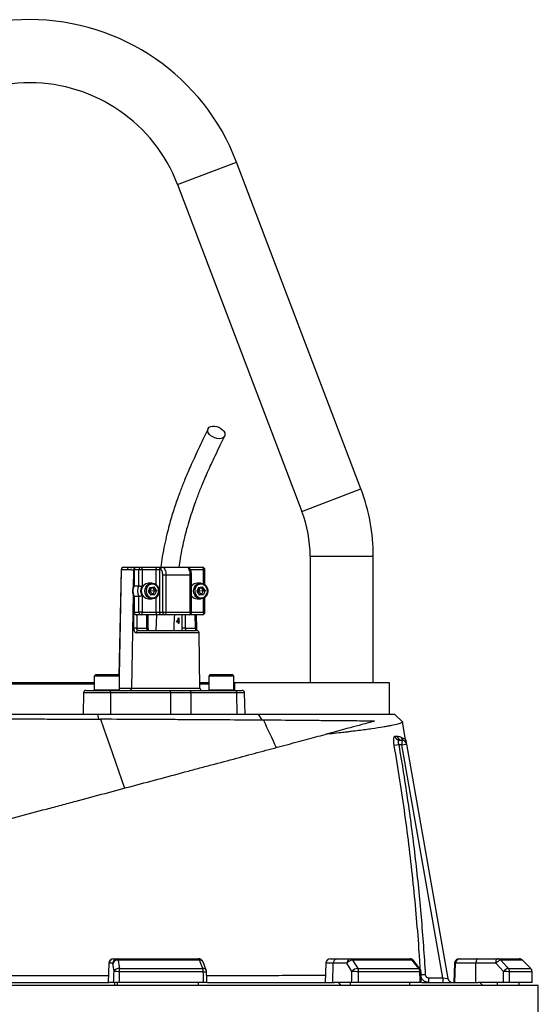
# Model space of a CAD drawing. Header units: millimetres. Extents: x 1605 to 5384, y 1283 to 6159.
# Tile 25 of 25: x 2521 to 3178, y 4911 to 6159. Entities that reach past the tile are written whole.
import ezdxf

# ---------------------------------------------------------------- set-up
doc = ezdxf.new("R2010")
doc.units = ezdxf.units.MM
doc.header["$LTSCALE"] = 2

msp = doc.modelspace()

# ---------------------------------------------------------------- linework, layer by layer
at = {"color": 8, "linetype": 'Continuous', "lineweight": 25}
for p, q in [((2720.9, 5950), (2795.7, 5978.4)), ((2878.5, 5535.8), (2953.3, 5564.2)), ((2889, 5478.9), (2969, 5478.9)), ((2649.8, 5461.9), (2647, 5327.4)), ((2665.2, 5461.4), (2664.8, 5439.2)), ((2665.8, 5461.4), (2665.2, 5461.4)), ((2666.1, 5461.9), (2665.8, 5461.9)), ((2694.1, 5442.9), (2694.1, 5461.9)), ((2738.8, 5454.9), (2737.1, 5454.9)), ((2753.9, 5461.9), (2737.2, 5461.9)), ((2753.9, 5444), (2753.9, 5461.9)), ((2753.9, 5461.9), (2755.7, 5461.9)), ((2664.7, 5430.8), (2662.8, 5311.8)), ((2694.1, 5407.9), (2694.1, 5426.8)), ((2753.9, 5407.9), (2753.9, 5425.7)), ((2666.1, 5407.9), (2665.8, 5407.9)), ((2669.6, 5404.9), (2669.3, 5387.9)), ((2682.2, 5387.9), (2682.2, 5404.9)), ((2726.7, 5387.9), (2726.7, 5404.9)), ((2730.8, 5404.9), (2730.8, 5387.9)), ((2737.1, 5407.9), (2738.8, 5407.9)), ((2738.8, 5407.9), (2753.9, 5407.9)), ((2743.6, 5387.9), (2743.4, 5404.9)), ((2753.9, 5407.9), (2755.7, 5407.9)), ((2748.2, 5381.9), (2668.9, 5381.9)), ((2683.9, 5387.9), (2682.2, 5387.9)), ((2636.1, 5305.9), (2601.9, 5305.9)), ((2615.5, 5309.7), (2617, 5309.7)), ((2617, 5309.7), (2647.5, 5309.7)), ((2647.5, 5311.8), (2662.8, 5311.8)), ((2662.8, 5311.8), (2749.4, 5311.8)), ((2760.5, 5309.7), (2762, 5309.7)), ((2762, 5309.7), (2792.5, 5309.7)), ((2806, 5305.9), (2795.8, 5305.9)), ((3157.9, 4967.1), (3158, 4967.1)), ((2634.5, 4963.1), (2633.9, 4963.1)), ((2918.2, 4963.1), (2908.8, 4963.1)), ((3073.1, 4963.1), (3072, 4963.1)), ((3168.3, 4956.6), (3168.4, 4956.6)), ((3034.8, 4948.6), (3029.5, 4948.3)), ((3170, 4952.4), (3170.1, 4952.4))]:
    msp.add_line(p, q, dxfattribs=at)
at = {"color": 7, "linetype": 'Continuous', "lineweight": 25}
for p, q in [((2953.3, 5564.2), (2795.7, 5978.4)), ((2720.9, 5950), (2878.5, 5535.8)), ((2889, 5478.9), (2889, 5318.9)), ((2969, 5318.9), (2969, 5478.9)), ((2649.6, 5461.9), (2646.7, 5327.6)), ((2657.2, 5461.9), (2649.8, 5461.9)), ((2652.6, 5464.9), (2660, 5464.9)), ((2660, 5464.9), (2668.8, 5464.9)), ((2665.8, 5461.9), (2665.8, 5441.4)), ((2672, 5461.9), (2666.1, 5461.9)), ((2666.1, 5461.9), (2666.1, 5441.5)), ((2668.8, 5464.9), (2674.7, 5464.9)), ((2672, 5441.5), (2672, 5461.9)), ((2676, 5461.9), (2672, 5461.9)), ((2674.7, 5464.9), (2692.8, 5464.9)), ((2676, 5461.9), (2676, 5440.5)), ((2694.1, 5461.9), (2676, 5461.9)), ((2692.8, 5464.9), (2700.8, 5464.9)), ((2698.1, 5461.9), (2694.1, 5461.9)), ((2699.4, 5461.9), (2698.1, 5461.9)), ((2698.1, 5461.9), (2698.1, 5407.9)), ((2700.8, 5464.9), (2702.1, 5464.9)), ((2702.1, 5464.9), (2732.9, 5464.9)), ((2706.3, 5454.9), (2702.3, 5454.9)), ((2702.3, 5407.9), (2702.3, 5454.9)), ((2706.3, 5454.9), (2706.3, 5407.9)), ((2737.1, 5454.9), (2706.3, 5454.9)), ((2732.9, 5464.9), (2734.5, 5464.9)), ((2734.5, 5464.9), (2752.7, 5464.9)), ((2737.1, 5407.9), (2737.1, 5454.9)), ((2738.8, 5407.9), (2738.8, 5454.9)), ((2755.7, 5443), (2755.7, 5461.9)), ((2666.1, 5441.5), (2672, 5441.5)), ((2688.7, 5444.9), (2684.3, 5444.9)), ((2686, 5439.4), (2691.2, 5440.2)), ((2694.4, 5435.6), (2691.2, 5440.2)), ((2750.3, 5444.9), (2746, 5444.9)), ((2747.7, 5439.4), (2752.8, 5440.2)), ((2756, 5435.6), (2752.8, 5440.2)), ((2665.8, 5428.3), (2665.8, 5407.9)), ((2666.1, 5428.2), (2672, 5428.2)), ((2666.1, 5428.2), (2666.1, 5407.9)), ((2672, 5407.9), (2672, 5428.2)), ((2676, 5429.2), (2676, 5407.9)), ((2686, 5439.4), (2684, 5434.1)), ((2684, 5434.1), (2687.2, 5429.5)), ((2684.2, 5434.6), (2685.4, 5434.9)), ((2684.8, 5436.3), (2685.4, 5434.9)), ((2685.4, 5434.9), (2685.1, 5432.5)), ((2688.4, 5439.8), (2685.4, 5434.9)), ((2685.4, 5434.9), (2691.9, 5435.6)), ((2685.4, 5434.9), (2689.9, 5430.3)), ((2689.9, 5430.3), (2687, 5429.9)), ((2692.4, 5430.3), (2687.2, 5429.5)), ((2688.9, 5439.9), (2691.9, 5435.6)), ((2691.9, 5435.6), (2689.9, 5430.3)), ((2689.9, 5430.3), (2692.4, 5430.3)), ((2691.9, 5435.6), (2694.4, 5435.6)), ((2694.4, 5435.6), (2692.4, 5430.3)), ((2747.7, 5439.4), (2745.6, 5434.1)), ((2745.6, 5434.1), (2748.8, 5429.5)), ((2745.8, 5434.6), (2747.1, 5434.9)), ((2746.5, 5436.3), (2747.1, 5434.9)), ((2747.1, 5434.9), (2746.7, 5432.5)), ((2750.1, 5439.8), (2747.1, 5434.9)), ((2747.1, 5434.9), (2753.5, 5435.6)), ((2747.1, 5434.9), (2751.5, 5430.3)), ((2751.5, 5430.3), (2748.6, 5429.9)), ((2754, 5430.3), (2748.8, 5429.5)), ((2750.5, 5439.9), (2753.5, 5435.6)), ((2753.5, 5435.6), (2751.5, 5430.3)), ((2751.5, 5430.3), (2754, 5430.3)), ((2753.5, 5435.6), (2756, 5435.6)), ((2756, 5435.6), (2754, 5430.3)), ((2684.3, 5424.9), (2688.7, 5424.9)), ((2746, 5424.9), (2750.3, 5424.9)), ((2755.7, 5407.9), (2755.7, 5426.8)), ((2666.1, 5407.9), (2672, 5407.9)), ((2674.7, 5404.9), (2668.8, 5404.9)), ((2676, 5407.9), (2672, 5407.9)), ((2692.8, 5404.9), (2674.7, 5404.9)), ((2676, 5407.9), (2694.1, 5407.9)), ((2683.9, 5387.9), (2683.9, 5404.9)), ((2700.8, 5404.9), (2692.8, 5404.9)), ((2694.1, 5407.9), (2698.1, 5407.9)), ((2698.1, 5407.9), (2702.3, 5407.9)), ((2705, 5404.9), (2700.8, 5404.9)), ((2702.3, 5407.9), (2706.3, 5407.9)), ((2735.8, 5404.9), (2705, 5404.9)), ((2706.3, 5407.9), (2737.1, 5407.9)), ((2752.7, 5404.9), (2735.8, 5404.9)), ((2745.4, 5387.9), (2745.1, 5404.9)), ((2722.2, 5395.2), (2719.7, 5395.2)), ((2720.7, 5396), (2722.2, 5396)), ((2721.6, 5395.2), (2721.8, 5396)), ((2722.2, 5396), (2722.2, 5399)), ((2722.6, 5399), (2722.2, 5399)), ((2722.6, 5396), (2722.2, 5396)), ((2722.2, 5393.6), (2722.2, 5395.2)), ((2722.6, 5395.2), (2722.2, 5395.2)), ((2722.6, 5393.6), (2722.2, 5393.6)), ((2722.5, 5400.8), (2722.6, 5400.8)), ((2722.6, 5400.8), (2722.6, 5396)), ((2722.6, 5396), (2723.1, 5396)), ((2722.6, 5395.2), (2722.6, 5393.6)), ((2723.1, 5395.2), (2722.6, 5395.2)), ((2723.1, 5396), (2723.1, 5395.2)), ((2669.3, 5387.9), (2682.2, 5387.9)), ((2671.3, 5384.9), (2745.2, 5384.9)), ((2730.8, 5387.9), (2726.7, 5387.9)), ((2730.8, 5387.9), (2743.6, 5387.9)), ((2749.4, 5311.8), (2748.2, 5381.9)), ((2617.5, 5328.9), (2615.5, 5326.9)), ((2617.5, 5328.9), (2618.8, 5328.9)), ((2618.8, 5328.9), (2645.5, 5328.9)), ((2647.5, 5326.9), (2645.5, 5328.9)), ((2762.5, 5328.9), (2760.5, 5326.9)), ((2762.5, 5328.9), (2763.8, 5328.9)), ((2763.8, 5328.9), (2790.5, 5328.9)), ((2792.5, 5326.9), (2790.5, 5328.9)), ((2461.5, 5318.9), (2534, 5318.9)), ((2534, 5316.9), (2461.5, 5316.9)), ((2534, 5318.9), (2615.5, 5318.9)), ((2615.5, 5316.9), (2534, 5316.9)), ((2615.5, 5326.9), (2615.5, 5309.7)), ((2617, 5326.9), (2615.5, 5326.9)), ((2647.5, 5326.9), (2617, 5326.9)), ((2647.5, 5309.7), (2647.5, 5326.9)), ((2749.3, 5318.9), (2760.5, 5318.9)), ((2760.5, 5316.9), (2749.3, 5316.9)), ((2760.5, 5326.9), (2760.5, 5309.7)), ((2762, 5326.9), (2760.5, 5326.9)), ((2792.5, 5326.9), (2762, 5326.9)), ((2792.5, 5309.7), (2792.5, 5326.9)), ((2793, 5318.9), (2989, 5318.9)), ((2793, 5318.9), (2793, 5308.9)), ((2989, 5318.9), (2989, 5278.9)), ((2601.9, 5305.9), (2601.5, 5278.9)), ((2604.9, 5308.9), (2635.6, 5308.9)), ((2635.6, 5308.9), (2711.6, 5308.9)), ((2636.1, 5305.9), (2636.2, 5278.9)), ((2712.1, 5305.9), (2636.1, 5305.9)), ((2711.6, 5308.9), (2735.8, 5308.9)), ((2712.1, 5305.9), (2712.1, 5278.9)), ((2737.7, 5305.9), (2712.1, 5305.9)), ((2735.8, 5308.9), (2793.9, 5308.9)), ((2737.7, 5305.9), (2738, 5278.9)), ((2795.8, 5305.9), (2737.7, 5305.9)), ((2793.9, 5308.9), (2803, 5308.9)), ((2795.8, 5305.9), (2796.1, 5278.9)), ((2806.5, 5278.9), (2806, 5305.9)), ((2621.5, 5272.3), (2620.2, 5278.9)), ((2828.3, 5271.2), (2823.6, 5278.9)), ((3005.8, 5269), (2995.9, 5278.9)), ((3009.6, 5246.6), (3005.8, 5269)), ((3002.1, 5245.9), (3005, 5245.9)), ((3005, 5245.9), (3005, 5239.9)), ((3005, 5239.9), (3010.9, 5240.9)), ((3010.9, 5240.9), (3063.3, 4943.8)), ((3001.2, 5239.9), (2995.5, 5238.9)), ((3005, 5239.9), (3001.2, 5239.9)), ((3057, 4944.9), (3005, 5239.9)), ((2639.9, 4968.9), (2640.4, 4968.9)), ((2640.4, 4968.9), (2645.1, 4968.9)), ((2645.1, 4968.9), (2747.6, 4968.9)), ((2749.1, 4967.1), (2645.8, 4967.1)), ((2914.8, 4968.9), (2922.8, 4968.9)), ((2922.8, 4968.9), (2940.1, 4968.9)), ((2940.1, 4968.9), (3015.2, 4968.9)), ((3018.4, 4967.1), (2942.8, 4967.1)), ((3028.1, 4956.1), (3019.9, 4966.6)), ((3077.9, 4968.9), (3079, 4968.9)), ((3079, 4968.9), (3101, 4968.9)), ((3101, 4968.9), (3126.3, 4968.9)), ((3126.3, 4968.9), (3153.7, 4968.9)), ((3157.9, 4967.1), (3130.3, 4967.1)), ((3168.4, 4956.6), (3158, 4967.1)), ((3168.4, 4956.6), (3158, 4967.1)), ((2633.9, 4963.1), (2633, 4938.9)), ((2633.7, 4938.9), (2634.5, 4963.1)), ((2639.2, 4963.1), (2634.5, 4963.1)), ((2647.3, 4956.6), (2753, 4956.6)), ((2757.2, 4954.5), (2753.3, 4965)), ((2908.8, 4963.1), (2908, 4938.9)), ((2917.6, 4938.9), (2918.2, 4963.1)), ((2935.5, 4963.1), (2918.2, 4963.1)), ((2949.3, 4956.6), (3026.7, 4956.6)), ((3072, 4963.1), (3071.1, 4938.9)), ((3072.3, 4938.9), (3073.1, 4963.1)), ((3099, 4963.1), (3073.1, 4963.1)), ((3098.7, 4938.9), (3099, 4963.1)), ((3124.2, 4963.1), (3099, 4963.1)), ((3140, 4956.6), (3168.3, 4956.6)), ((2753.6, 4952.4), (2647.6, 4952.4)), ((3028, 4952.4), (2950.4, 4952.4)), ((3038.9, 4944.9), (3038.9, 4938.9)), ((3038.9, 4944.9), (3057, 4944.9)), ((3057, 4944.9), (3063.3, 4943.8)), ((3057, 4944.9), (3057, 4938.9)), ((3170, 4952.4), (3141.6, 4952.4)), ((2534, 4934.9), (1890, 4934.9)), ((2433.7, 4938.9), (2634.2, 4938.9)), ((3178, 4934.9), (2534, 4934.9)), ((2640.1, 4938.9), (2634.2, 4938.9)), ((2640.9, 4938.9), (2641.6, 4934.9)), ((2645.1, 4934.9), (2645.1, 4938.9)), ((2754, 4938.9), (2647.1, 4938.9)), ((2747.6, 4934.9), (2747.6, 4938.9)), ((2758.8, 4938.9), (2919.6, 4938.9)), ((2941.6, 4938.9), (2919.6, 4938.9)), ((2924.9, 4938.9), (2927.4, 4934.9)), ((2940.1, 4934.9), (2940.1, 4938.9)), ((3028.3, 4938.9), (2950.1, 4938.9)), ((3015.2, 4934.9), (3015.2, 4938.9)), ((3030.5, 4938.9), (3101.7, 4938.9)), ((3133.8, 4938.9), (3101.7, 4938.9)), ((3107.8, 4934.9), (3104, 4938.9)), ((3126.3, 4934.9), (3126.3, 4938.9)), ((3170.1, 4938.9), (3141.5, 4938.9)), ((3153.7, 4934.9), (3153.7, 4938.9)), ((3178, 4470.8), (3178, 4934.9))]:
    msp.add_line(p, q, dxfattribs=at)
at = {"color": 7, "linetype": 'Continuous', "lineweight": 25, "flags": 128}
for points in [[(2773.6, 5627.9), (2770.9, 5628.1), (2768.2, 5628.9), (2765.6, 5630.1), (2763.2, 5631.6), (2761.3, 5633.4), (2760, 5635.4), (2759.3, 5637.4), (2759.2, 5639.3), (2759.9, 5641), (2761.2, 5642.4), (2763.1, 5643.3), (2765.4, 5643.8), (2768, 5643.8), (2770.7, 5643.3), (2773.5, 5642.4), (2776, 5641), (2778.1, 5639.3), (2779.7, 5637.4), (2780.8, 5635.4), (2781.1, 5633.4), (2780.8, 5631.6), (2779.8, 5630.1), (2778.2, 5628.9), (2776.1, 5628.1), (2773.6, 5627.9)], [(2674.7, 5464.9), (2675, 5464.8), (2675.2, 5464.6), (2675.4, 5464.4), (2675.6, 5464), (2675.8, 5463.5), (2675.9, 5463), (2676, 5462.5), (2676, 5461.9)], [(2692.8, 5464.9), (2693.1, 5464.8), (2693.3, 5464.6), (2693.5, 5464.4), (2693.7, 5464), (2693.9, 5463.5), (2694, 5463), (2694.1, 5462.5), (2694.1, 5461.9)], [(2702.3, 5454.9), (2702.3, 5456.2), (2702.1, 5457.5), (2701.8, 5458.8), (2701.4, 5459.8), (2701, 5460.7), (2700.5, 5461.3), (2699.9, 5461.7), (2699.4, 5461.9)], [(2702.1, 5464.9), (2702.9, 5464.7), (2703.7, 5464.1), (2704.4, 5463.2), (2705.1, 5461.9), (2705.6, 5460.4), (2706, 5458.7), (2706.2, 5456.8), (2706.3, 5454.9)], [(2737.1, 5454.9), (2737, 5456.8), (2736.8, 5458.7), (2736.4, 5460.4), (2735.9, 5461.9), (2735.2, 5463.2), (2734.5, 5464.1), (2733.7, 5464.7), (2732.9, 5464.9)], [(2753.9, 5461.9), (2753.9, 5462.5), (2753.8, 5463), (2753.7, 5463.5), (2753.5, 5464), (2753.4, 5464.4), (2753.1, 5464.6), (2752.9, 5464.8), (2752.7, 5464.9)], [(2697.1, 5431), (2695.8, 5428.7), (2694, 5426.8), (2691.9, 5425.5), (2689.5, 5424.9), (2687, 5425), (2684.7, 5425.9), (2682.6, 5427.4), (2681, 5429.5), (2680, 5432), (2679.6, 5434.7), (2679.9, 5437.4), (2680.9, 5439.9), (2682.4, 5442.1), (2684.4, 5443.7), (2686.7, 5444.6), (2689.2, 5444.9), (2691.6, 5444.3), (2693.8, 5443.1), (2695.6, 5441.3), (2696.9, 5439), (2697.7, 5436.4), (2697.7, 5433.7), (2697.1, 5431)], [(2696.6, 5431.5), (2697.1, 5433.9), (2697.1, 5436.4), (2696.3, 5438.8), (2695, 5440.9), (2693.3, 5442.4), (2691.2, 5443.4), (2688.9, 5443.7), (2686.7, 5443.2), (2684.7, 5442.1), (2683, 5440.4), (2681.8, 5438.2), (2681.3, 5435.8), (2681.4, 5433.3), (2682.1, 5430.9), (2683.4, 5428.9), (2685.1, 5427.3), (2687.2, 5426.3), (2689.5, 5426.1), (2691.7, 5426.5), (2693.8, 5427.6), (2695.4, 5429.3), (2696.6, 5431.5)], [(2758.7, 5431), (2757.5, 5428.7), (2755.7, 5426.8), (2753.5, 5425.5), (2751.1, 5424.9), (2748.6, 5425), (2746.3, 5425.9), (2744.3, 5427.4), (2742.7, 5429.5), (2741.6, 5432), (2741.3, 5434.7), (2741.6, 5437.4), (2742.5, 5439.9), (2744, 5442.1), (2746, 5443.7), (2748.3, 5444.6), (2750.8, 5444.9), (2753.2, 5444.3), (2755.4, 5443.1), (2757.3, 5441.3), (2758.6, 5439), (2759.3, 5436.4), (2759.3, 5433.7), (2758.7, 5431)], [(2758.2, 5431.5), (2758.8, 5433.9), (2758.7, 5436.4), (2758, 5438.8), (2756.7, 5440.9), (2754.9, 5442.4), (2752.8, 5443.4), (2750.6, 5443.7), (2748.3, 5443.2), (2746.3, 5442.1), (2744.6, 5440.4), (2743.5, 5438.2), (2742.9, 5435.8), (2743, 5433.3), (2743.7, 5430.9), (2745, 5428.9), (2746.8, 5427.3), (2748.9, 5426.3), (2751.1, 5426.1), (2753.3, 5426.5), (2755.4, 5427.6), (2757, 5429.3), (2758.2, 5431.5)], [(2676, 5407.9), (2676, 5407.3), (2675.9, 5406.7), (2675.8, 5406.2), (2675.6, 5405.7), (2675.4, 5405.4), (2675.2, 5405.1), (2675, 5404.9), (2674.7, 5404.9)], [(2694.1, 5407.9), (2694.1, 5407.3), (2694, 5406.7), (2693.9, 5406.2), (2693.7, 5405.7), (2693.5, 5405.4), (2693.3, 5405.1), (2693.1, 5404.9), (2692.8, 5404.9)], [(2706.3, 5407.9), (2706.3, 5407.3), (2706.2, 5406.7), (2706.1, 5406.2), (2705.9, 5405.7), (2705.7, 5405.4), (2705.5, 5405.1), (2705.3, 5404.9), (2705, 5404.9)], [(2737.1, 5407.9), (2737.1, 5407.3), (2737, 5406.7), (2736.9, 5406.2), (2736.7, 5405.7), (2736.6, 5405.4), (2736.3, 5405.1), (2736.1, 5404.9), (2735.8, 5404.9)], [(2753.9, 5407.9), (2753.9, 5407.3), (2753.8, 5406.7), (2753.7, 5406.2), (2753.5, 5405.7), (2753.4, 5405.4), (2753.1, 5405.1), (2752.9, 5404.9), (2752.7, 5404.9)], [(2735.8, 5308.9), (2736.2, 5308.8), (2736.5, 5308.6), (2736.9, 5308.4), (2737.2, 5308), (2737.4, 5307.6), (2737.6, 5307.1), (2737.7, 5306.5), (2737.7, 5305.9)], [(2793.9, 5308.9), (2794.2, 5308.8), (2794.6, 5308.6), (2794.9, 5308.4), (2795.2, 5308), (2795.5, 5307.6), (2795.7, 5307.1), (2795.8, 5306.5), (2795.8, 5305.9)], [(2623.3, 5272.3), (2627.2, 5261.5), (2631.1, 5250.7), (2634.9, 5239.8), (2638.7, 5228.9), (2642.6, 5218), (2646.4, 5207), (2650.2, 5196.1), (2653.9, 5185.1)], [(2829.7, 5271.2), (2831.8, 5266.9), (2833.8, 5262.5), (2835.9, 5258.2), (2837.9, 5253.9), (2840, 5249.6), (2842, 5245.2), (2844, 5240.9), (2846, 5236.5)], [(2645.8, 4967.1), (2645.8, 4967.5), (2645.7, 4967.9), (2645.6, 4968.2), (2645.5, 4968.4), (2645.4, 4968.6), (2645.3, 4968.8), (2645.2, 4968.8), (2645.1, 4968.9)], [(2645.8, 4967.1), (2647, 4958.6), (2647.3, 4956.6)], [(2753, 4956.6), (2749.8, 4965.1), (2749.1, 4967.1)], [(2942.8, 4967.1), (2948, 4958.6), (2949.3, 4956.6)], [(3026.7, 4956.6), (3020, 4965.1), (3018.4, 4967.1)], [(3101, 4968.9), (3100.6, 4968.8), (3100.3, 4968.4), (3099.9, 4967.9), (3099.6, 4967.2), (3099.3, 4966.3), (3099.1, 4965.3), (3099, 4964.2), (3099, 4963.1)], [(3124.2, 4963.1), (3124.3, 4964.2), (3124.4, 4965.3), (3124.6, 4966.3), (3124.8, 4967.2), (3125.1, 4967.9), (3125.5, 4968.4), (3125.9, 4968.8), (3126.3, 4968.9)], [(3130.3, 4967.1), (3138.1, 4958.6), (3140, 4956.6)], [(3168.3, 4956.6), (3159.9, 4965.1), (3157.9, 4967.1)], [(2640.6, 4952.6), (2639.9, 4957.7), (2639.2, 4963.1)], [(2941.9, 4952.6), (2938.8, 4957.7), (2935.5, 4963.1)], [(3133.9, 4952.6), (3129.2, 4957.7), (3124.2, 4963.1)], [(2758, 4938.8), (2757.9, 4942.2), (2757.6, 4952.6)], [(3029.7, 4938.7), (3029.7, 4942.2), (3029.4, 4952.5)], [(3170.2, 4938.6), (3170.2, 4942.1), (3170.1, 4952.4)]]:
    msp.add_lwpolyline(points, dxfattribs=at)
at = {"color": 8, "linetype": 'Continuous', "lineweight": 25, "flags": 128}
msp.add_lwpolyline([(2665.5, 5387.9), (2665.6, 5393.9), (2665.8, 5408.7)], dxfattribs=at)
at = {"color": 7, "linetype": 'Continuous', "lineweight": 25}
for centre, radius, start, end in [((2534, 5878.9), 280, 20.8321, 159.1679), ((2534, 5878.9), 200, 20.8321, 159.1679), ((2729, 5478.9), 240, 0, 20.8321), ((2729, 5478.9), 160, 0, 20.8321), ((2652.6, 5461.9), 3, 90, 178.7751), ((2652.7, 5462), 2.86, 92.8887, 181.7427), ((2660.1, 5462), 2.86, 92.8887, 181.7427), ((2668.8, 5461.9), 3, 90, 180), ((2668.9, 5462), 2.87, 92.9521, 182.6753), ((2674.9, 5462), 2.87, 92.9521, 182.6753), ((2701, 5462), 2.87, 92.9521, 182.6753), ((2702.2, 5462), 2.87, 92.9521, 182.6753), ((2752.7, 5461.9), 3, 0, 90), ((2677.3, 5434.9), 13, 149.3576, 210.6424), ((2683.2, 5434.9), 13, 149.3576, 210.6424), ((2683.9, 5434.9), 9.71, 144.3501, 215.6499), ((2685.1, 5434.9), 10, 94.4413, 265.5587), ((2746.1, 5436), 8.82, 90.9224, 145.464), ((2746.1, 5433.7), 8.8, 214.4651, 269.1486), ((2668.8, 5407.9), 3, 180, 270), ((2668.9, 5407.7), 2.87, 177.3247, 267.0479), ((2674.9, 5407.7), 2.87, 177.3247, 267.0479), ((2701, 5407.7), 2.87, 177.3247, 267.0479), ((2705.2, 5407.7), 2.87, 177.3247, 267.0479), ((2735.8, 5407.9), 3, 270, 0), ((2752.7, 5407.9), 3, 270, 0), ((2663.5, 5097.3), 290.6, 88.8451, 89.6113), ((2671.7, 5382.2), 2.73, 97.2473, 185.0114), ((2745.2, 5381.9), 3, 1, 90), ((2604.9, 5305.9), 3, 90, 179), ((2616.3, 5309.7), 0.8, 180, 270), ((2631.1, 5306.6), 5.07, 351.9567, 26.2077), ((2646.7, 5309.7), 0.8, 270, 0), ((2659.9, 5311.7), 2.86, 272.8887, 1.7427), ((2707, 5306.6), 5.07, 351.9567, 26.2077), ((2752.4, 5311.9), 3, 181, 270), ((2761.3, 5309.7), 0.8, 180, 270), ((2791.7, 5309.7), 0.8, 270, 0), ((2803, 5305.9), 3, 1, 90), ((3002.2, 5251.8), 5.89, 188.9006, 269.3779), ((3005, 5251.8), 5.91, 189.1666, 269.5192), ((3010.2, 5250.5), 5.88, 189.0567, 243.5838), ((3005, 5239.9), 6, 10, 90), ((2639.9, 4962.9), 6, 90, 178), ((2640.4, 4962.9), 5.95, 90.4215, 178.4553), ((2645.1, 4962.9), 5.95, 90.4215, 178.4553), ((2645.1, 4960.7), 6.42, 83.7429, 158.5193), ((2747.6, 4962.9), 6, 20.5535, 90), ((2747, 4966.9), 2.12, 6.7296, 71.0233), ((2914.8, 4962.9), 6, 90, 178), ((2923.6, 4963.5), 5.38, 98.2348, 184.9179), ((2940.8, 4963.5), 5.38, 98.2348, 184.9179), ((2943.2, 4957.7), 9.46, 92.4559, 145.0656), ((2939.8, 4965.5), 3.41, 28.8176, 86.1145), ((3015.2, 4962.9), 6, 38.2646, 90), ((3015, 4964.8), 4.11, 34.8552, 87.9943), ((3077.9, 4962.9), 6, 90, 178), ((3079, 4962.9), 5.95, 90.3923, 178.4241), ((3133.6, 4955.6), 12, 106.0682, 141.3112), ((3126.2, 4963.4), 5.5, 42.8743, 89.6804), ((3153.7, 4962.9), 6, 44.7469, 90), ((3153.7, 4963), 5.85, 44.3985, 89.9144), ((2646.6, 4950.2), 6.42, 83.7614, 158.5219), ((2622.6, 4952.6), 25.1, 359.4265, 9.1692), ((2739.6, 4952.6), 13.9, 359.0537, 16.7265), ((2751.6, 4952.4), 6, 1.8849, 20.553), ((2949.7, 4947.2), 9.46, 92.473, 145.0626), ((2942.5, 4952.5), 7.91, 358.912, 31.174), ((3020.9, 4952.5), 7.05, 359.1134, 35.8752), ((3023.4, 4952.4), 6, 1.298, 38.2638), ((3143.3, 4945.1), 12, 106.0844, 141.3032), ((3135.5, 4952.4), 6.19, 359.7313, 42.9143), ((3164, 4952.4), 6.05, 359.9192, 44.4068), ((3164.1, 4952.4), 6, 0.363, 44.7461), ((2632, 4549.7), 403, 87.7877, 88.7824), ((2940.8, 4736.1), 216.5, 87.4633, 89.7098), ((3069.2, 4944.9), 6, 190, 270), ((3134.9, 4844.5), 108.1, 86.3999, 90.4867)]:
    msp.add_arc(centre, radius, start, end, dxfattribs=at)
at = {"color": 8, "linetype": 'Continuous', "lineweight": 25}
for centre, radius, start, end in [((2649.9, 5466.4), 4.5, 265.8098, 269.3878), ((2668.1, 5461.4), 2.99, 117.3848, 180.6247), ((2734.3, 5463.7), 1.16, 14.8515, 77.9327), ((2743.6, 5420.7), 32.8, 270.052, 273.0796), ((2749.7, 4963.1), 4.07, 27.5644, 98.4179), ((3018.6, 4965.4), 1.71, 42.9918, 97.8734), ((2753.6, 4952.6), 4.07, 27.6855, 98.3818), ((3026.9, 4954.9), 1.71, 43.0353, 97.8333), ((2753, 5004.2), 51.9, 270.6251, 275.0386), ((3028.1, 4958.8), 6.41, 268.9749, 281.8624)]:
    msp.add_arc(centre, radius, start, end, dxfattribs=at)
at = {"color": 7, "linetype": 'Continuous', "lineweight": 25}
for centre, major_axis, ratio, start_param, end_param in [((2704, 5409.5), (15, 34), 0.551639, 4.532611, 4.701369), ((2704, 5408.4), (15, 34), 0.551424, 4.587895, 4.679441), ((2516.1, 4797.2), (675.6, 19644.5), 0.006057, 4.719811, 4.72051), ((2522.1, 4796.9), (681.5, 19644.5), 0.00611, 4.719826, 4.720514), ((2522.1, 4796.9), (-650.4, 19644.5), 0.012035, 4.719215, 4.719903), ((2496.8, 4797.2), (525.8, 19644.5), 0.022431, 4.720203, 4.720902), ((2501.4, 4796.9), (530.4, 19644.5), 0.022626, 4.720224, 4.720912), ((2501.4, 4796.9), (-445.1, 19644.5), 0.026971, 4.719002, 4.71969), ((2487.5, 4797.2), (234.9, 19644.5), 0.03281, 4.719995, 4.720694), ((2489.5, 4796.9), (236.9, 19644.5), 0.033097, 4.720013, 4.720701), ((2489.5, 4796.9), (-120.3, 19644.5), 0.03469, 4.719401, 4.720089)]:
    msp.add_ellipse(centre, major_axis=major_axis, ratio=ratio, start_param=start_param, end_param=end_param, dxfattribs=at)
for points, knots in [([(2759.6, 5640.5), (2757.4, 5636), (2753.3, 5627.3), (2747.4, 5614.8), (2742.1, 5603.4), (2737.5, 5593.1), (2733.5, 5583.9), (2730.1, 5575.9), (2727.2, 5568.7), (2724.6, 5561.8), (2721.8, 5554.4), (2719, 5546.3), (2716.1, 5537.5), (2713.2, 5528.2), (2710.3, 5517.9), (2707.4, 5506.4), (2704.4, 5493.2), (2701.7, 5479.2), (2700.4, 5469.5), (2699.7, 5464.9)], [0, 0, 0, 0, 0.090226, 0.172297, 0.24625, 0.312101, 0.369843, 0.418614, 0.459916, 0.500053, 0.541062, 0.588734, 0.637577, 0.687635, 0.740223, 0.799189, 0.864687, 0.936625, 1, 1, 1, 1]), ([(2723, 5464.9), (2723.5, 5468.5), (2724.7, 5477.1), (2727.1, 5489.6), (2730, 5502.2), (2733.1, 5514.2), (2736.5, 5525.9), (2740.2, 5537.4), (2743.6, 5547), (2746.6, 5555), (2749.2, 5561.8), (2752.1, 5568.9), (2755.4, 5576.8), (2759.3, 5585.8), (2763.8, 5595.8), (2768.9, 5606.7), (2774.6, 5618.7), (2778.6, 5626.9), (2780.7, 5631.3)], [0, 0, 0, 0, 0.052448, 0.124416, 0.189845, 0.248725, 0.318227, 0.384509, 0.448778, 0.490857, 0.532045, 0.575336, 0.626665, 0.686207, 0.7527, 0.827163, 0.909604, 1, 1, 1, 1]), ([(2665.2, 5461.4), (2664.5, 5461.4), (2663.8, 5461.4), (2662.5, 5461.5), (2661.9, 5461.6), (2659.9, 5461.8), (2658.6, 5461.9), (2657.2, 5461.9)], [0, 0, 0, 0, 0.25, 0.25, 0.5, 0.5, 1, 1, 1, 1]), ([(2660, 5464.9), (2660.9, 5464.8), (2662.1, 5464.8), (2663.1, 5464.7), (2663.2, 5464.7)], [0, 0, 0, 0, 0.8655453, 1, 1, 1, 1]), ([(2667.3, 5464.4), (2666.5, 5464.4), (2665.3, 5464.5), (2663.8, 5464.7), (2663.1, 5464.8)], [0, 0, 0, 0, 0.579011, 1, 1, 1, 1]), ([(2738.8, 5454.9), (2738.8, 5455.3), (2738.8, 5456.5), (2738.5, 5458.6), (2737.9, 5460.8), (2737, 5462.6), (2735.7, 5463.9), (2734.4, 5464.7), (2733.4, 5464.8), (2732.9, 5464.9)], [0, 0, 0, 0, 0.088651, 0.257335, 0.430857, 0.616232, 0.757672, 0.88692, 1, 1, 1, 1]), ([(2665.8, 5441.4), (2665.7, 5441.3), (2665.1, 5440.4), (2664.4, 5438.5), (2663.9, 5435.8), (2664, 5433), (2664.6, 5430.5), (2665.5, 5429), (2665.8, 5428.3)], [0, 0, 0, 0, 0.0353333, 0.2328996, 0.4314871, 0.6310888, 0.8313904, 1, 1, 1, 1]), ([(2666.1, 5441.5), (2665.9, 5441.5), (2665.8, 5441.5), (2665.8, 5441.4), (2665.8, 5441.4)], [0, 0, 0, 0, 0.874771, 1, 1, 1, 1]), ([(2672, 5441.5), (2672.1, 5441.5), (2672.2, 5441.5), (2672.4, 5441.5), (2672.6, 5441.5), (2673, 5441.4), (2673.4, 5441.3), (2674.1, 5441.1), (2674.5, 5441), (2675.3, 5440.8), (2675.6, 5440.7), (2676, 5440.5)], [0, 0, 0, 0, 0.125, 0.125, 0.25, 0.25, 0.5, 0.5, 0.75, 0.75, 1, 1, 1, 1]), ([(2666.1, 5428.2), (2665.9, 5428.2), (2665.8, 5428.2), (2665.8, 5428.3), (2665.8, 5428.3)], [0, 0, 0, 0, 0.873602, 1, 1, 1, 1]), ([(2672, 5428.2), (2672.1, 5428.2), (2672.2, 5428.2), (2672.4, 5428.3), (2672.6, 5428.3), (2673, 5428.4), (2673.4, 5428.4), (2674.1, 5428.6), (2674.5, 5428.7), (2675.3, 5428.9), (2675.6, 5429.1), (2676, 5429.2)], [0, 0, 0, 0, 0.125, 0.125, 0.25, 0.25, 0.5, 0.5, 0.75, 0.75, 1, 1, 1, 1]), ([(2694.5, 5405), (2694.2, 5400.2), (2693.9, 5393.5), (2693.6, 5386.8), (2693.5, 5384.9)], [0, 0, 0, 0, 0.71512, 1, 1, 1, 1]), ([(2716.6, 5384.9), (2716.6, 5386.7), (2716.9, 5393.4), (2717.2, 5400), (2717.5, 5404.9)], [0, 0, 0, 0, 0.275869, 1, 1, 1, 1]), ([(2665.5, 5387.9), (2665.5, 5387.5), (2665.5, 5387.1), (2665.5, 5386.3), (2665.6, 5385.9), (2665.8, 5385.2), (2665.9, 5384.8), (2666.1, 5384.2), (2666.2, 5383.9), (2666.6, 5383.3), (2666.7, 5383.1), (2667.1, 5382.7), (2667.3, 5382.5), (2667.8, 5382.2), (2668, 5382.1), (2668.5, 5382), (2668.7, 5381.9), (2668.9, 5381.9)], [0, 0, 0, 0, 0.125, 0.125, 0.25, 0.25, 0.375, 0.375, 0.5, 0.5, 0.625, 0.625, 0.75, 0.75, 0.875, 0.875, 1, 1, 1, 1]), ([(2671.3, 5384.9), (2671, 5384.9), (2670.7, 5384.9), (2670.3, 5385.1), (2670.2, 5385.2), (2670, 5385.4), (2669.9, 5385.6), (2669.7, 5386), (2669.5, 5386.3), (2669.4, 5387.1), (2669.3, 5387.5), (2669.3, 5387.9)], [0, 0, 0, 0, 0.25, 0.25, 0.375, 0.375, 0.5, 0.5, 0.75, 0.75, 1, 1, 1, 1]), ([(2684.7, 5384.9), (2684.3, 5384.9), (2684, 5384.9), (2683.5, 5385.1), (2683.4, 5385.2), (2683.1, 5385.4), (2683, 5385.5), (2682.7, 5385.8), (2682.6, 5385.9), (2682.5, 5386.3), (2682.4, 5386.5), (2682.2, 5387), (2682.2, 5387.4), (2682.2, 5387.9)], [0, 0, 0, 0, 0.25, 0.25, 0.375, 0.375, 0.5, 0.5, 0.625, 0.625, 0.75, 0.75, 1, 1, 1, 1]), ([(2684.7, 5384.9), (2684.7, 5384.9), (2684.7, 5384.9), (2684.7, 5384.8), (2684.4, 5385.2), (2684.2, 5385.8), (2684, 5386.8), (2683.9, 5387.5), (2683.9, 5387.9)], [0, 0, 0, 0, 0.207092, 0.403172, 0.541874, 0.68089, 0.832751, 1, 1, 1, 1]), ([(2730.8, 5387.9), (2730.8, 5387.7), (2730.8, 5387.4), (2730.8, 5387), (2730.9, 5386.8), (2730.9, 5386.5), (2730.9, 5386.3), (2730.9, 5386), (2730.9, 5385.8), (2731, 5385.4), (2731, 5385.2), (2731, 5384.9), (2730.9, 5384.9), (2730.8, 5384.9)], [0, 0, 0, 0, 0.125, 0.125, 0.25, 0.25, 0.375, 0.375, 0.5, 0.5, 0.75, 0.75, 1, 1, 1, 1]), ([(2743.6, 5387.9), (2743.6, 5387.7), (2743.7, 5387.5), (2743.7, 5387.1), (2743.7, 5386.9), (2743.8, 5386.5), (2743.8, 5386.3), (2743.9, 5386), (2743.9, 5385.8), (2744, 5385.4), (2744.1, 5385.2), (2744.2, 5384.9), (2744.2, 5384.9), (2744.2, 5384.9)], [0, 0, 0, 0, 0.125, 0.125, 0.25, 0.25, 0.375, 0.375, 0.5, 0.5, 0.75, 0.75, 1, 1, 1, 1]), ([(2745.8, 5384.8), (2745.8, 5385), (2745.6, 5385.5), (2745.4, 5386.6), (2745.4, 5387.5), (2745.4, 5387.9)], [0, 0, 0, 0, 0.254136, 0.644592, 1, 1, 1, 1]), ([(2068, 5278.9), (2068, 5278.9), (2068.1, 5278.9), (2068.2, 5278.9), (2068.3, 5278.9), (2068.4, 5278.9), (2068.6, 5278.9), (2068.8, 5278.9), (2069, 5278.9), (2069.2, 5278.9), (2069.4, 5278.9), (2069.7, 5278.9), (2069.9, 5278.9), (2070.2, 5278.9), (2070.5, 5278.9), (2070.8, 5278.9), (2071.2, 5278.9), (2071.6, 5278.9), (2071.9, 5278.9), (2072.3, 5278.9), (2072.7, 5278.9), (2073.2, 5278.9), (2073.6, 5278.9), (2074.1, 5278.9), (2074.6, 5278.9), (2075.1, 5278.9), (2075.6, 5278.9), (2076.2, 5278.9), (2076.7, 5278.9), (2077.3, 5278.9), (2077.9, 5278.9), (2078.5, 5278.9), (2079.2, 5278.9), (2079.8, 5278.9), (2080.5, 5278.9), (2081.2, 5278.9), (2082.7, 5278.9), (2085.1, 5278.9), (2088.7, 5278.9), (2092.7, 5278.9), (2098.5, 5278.9), (2106.5, 5278.9), (2120.9, 5278.9), (2142.1, 5278.9), (2172.1, 5278.9), (2206.2, 5278.9), (2237.8, 5278.9), (2264.6, 5278.9), (2285.6, 5278.9), (2307.2, 5278.9), (2329.4, 5278.9), (2352.2, 5278.9), (2375.4, 5278.9), (2399, 5278.9), (2423, 5278.9), (2447.3, 5278.9), (2471.9, 5278.9), (2496.6, 5278.9), (2517.2, 5278.9), (2533.8, 5278.9), (2546.1, 5278.9), (2558.5, 5278.9), (2568.6, 5278.9), (2576.4, 5278.9), (2581.9, 5278.9), (2587.4, 5278.9), (2592.9, 5278.9), (2598.4, 5278.9), (2603.9, 5278.9), (2609.3, 5278.9), (2614.8, 5278.9), (2618.4, 5278.9), (2620.2, 5278.9)], [0, 0, 0, 0, 0.003572, 0.007142, 0.010709, 0.014275, 0.017839, 0.021401, 0.024962, 0.028521, 0.032079, 0.035636, 0.039193, 0.042748, 0.046303, 0.049858, 0.053412, 0.056966, 0.06052, 0.064075, 0.067629, 0.071185, 0.07474, 0.078297, 0.081855, 0.085413, 0.088973, 0.092534, 0.096097, 0.099662, 0.103228, 0.106796, 0.110367, 0.113939, 0.117515, 0.121092, 0.124673, 0.140283, 0.155884, 0.171487, 0.187107, 0.218476, 0.249841, 0.312138, 0.374594, 0.436978, 0.49955, 0.530806, 0.562088, 0.593462, 0.624833, 0.655948, 0.687107, 0.718341, 0.749584, 0.780883, 0.812104, 0.843332, 0.874654, 0.890267, 0.90586, 0.921444, 0.937029, 0.944046, 0.951055, 0.958058, 0.965056, 0.97205, 0.97904, 0.986028, 0.993014, 1, 1, 1, 1]), ([(2620.2, 5278.9), (2638.7, 5278.9), (2657, 5278.9), (2684, 5278.9), (2692.9, 5278.9), (2710.4, 5278.9), (2719, 5278.9), (2761.5, 5278.9), (2793.6, 5278.9), (2823.6, 5278.9)], [0, 0, 0, 0, 0.250001, 0.250001, 0.375001, 0.375001, 0.500001, 0.500001, 1.000001, 1.000001, 1.000001, 1.000001]), ([(2823.6, 5278.9), (2824.4, 5278.9), (2826, 5278.9), (2828.4, 5278.9), (2830.8, 5278.9), (2833.2, 5278.9), (2835.6, 5278.9), (2837.9, 5278.9), (2840.2, 5278.9), (2842.6, 5278.9), (2844.9, 5278.9), (2847.2, 5278.9), (2849.4, 5278.9), (2851.7, 5278.9), (2854, 5278.9), (2856.2, 5278.9), (2858.4, 5278.9), (2862.8, 5278.9), (2869.3, 5278.9), (2877.8, 5278.9), (2886, 5278.9), (2896.6, 5278.9), (2909.2, 5278.9), (2923.4, 5278.9), (2936.3, 5278.9), (2948.1, 5278.9), (2958.6, 5278.9), (2968, 5278.9), (2976, 5278.9), (2981.7, 5278.9), (2985.5, 5278.9), (2988, 5278.9), (2990.2, 5278.9), (2991.7, 5278.9), (2992.7, 5278.9), (2993.4, 5278.9), (2993.9, 5278.9), (2994.4, 5278.9), (2994.9, 5278.9), (2995.2, 5278.9), (2995.5, 5278.9), (2995.8, 5278.9), (2995.9, 5278.9), (2995.9, 5278.9)], [0, 0, 0, 0, 0.007838, 0.015672, 0.023502, 0.031329, 0.039153, 0.046974, 0.054793, 0.06261, 0.070425, 0.078239, 0.086052, 0.093864, 0.101677, 0.109489, 0.117302, 0.125116, 0.156296, 0.187422, 0.218516, 0.249602, 0.312314, 0.374899, 0.437373, 0.499769, 0.562037, 0.624234, 0.686994, 0.749664, 0.780942, 0.812191, 0.843434, 0.874698, 0.888628, 0.90255, 0.916468, 0.930383, 0.944298, 0.958215, 0.972136, 0.986063, 1, 1, 1, 1]), ([(2063.4, 5274.3), (2063.6, 5274.3), (2064.1, 5274.3), (2065.5, 5274.3), (2066.4, 5274.3), (2070, 5274.3), (2073.2, 5274.2), (2079.6, 5274.2), (2081.9, 5274.2), (2085.8, 5274.2), (2087.1, 5274.2), (2089.9, 5274.2), (2091.4, 5274.2), (2098.9, 5274.2), (2105.8, 5274.2), (2121.2, 5274.1), (2129.8, 5274.1), (2143.8, 5274.1), (2148.7, 5274.1), (2158.8, 5274), (2164.1, 5274), (2180.3, 5274), (2191.8, 5273.9), (2215.9, 5273.9), (2228.6, 5273.8), (2248.6, 5273.8), (2255.4, 5273.8), (2265.8, 5273.7), (2269.3, 5273.7), (2276.4, 5273.7), (2280, 5273.7), (2297.9, 5273.6), (2312.6, 5273.6), (2342.7, 5273.5), (2358.1, 5273.4), (2381.8, 5273.3), (2389.8, 5273.3), (2401.9, 5273.3), (2406, 5273.3), (2414.1, 5273.2), (2418.2, 5273.2), (2438.6, 5273.1), (2455, 5273.1), (2488, 5272.9), (2504.6, 5272.9), (2529.6, 5272.8), (2538, 5272.7), (2550.5, 5272.7), (2554.7, 5272.7), (2563.1, 5272.6), (2567.3, 5272.6), (2579.9, 5272.5), (2588.3, 5272.5), (2604.9, 5272.4), (2613.2, 5272.4), (2621.5, 5272.3)], [0, 0, 0, 0, 0.03125, 0.03125, 0.0625, 0.0625, 0.125, 0.125, 0.15625, 0.15625, 0.171875, 0.171875, 0.1875, 0.1875, 0.25, 0.25, 0.3125, 0.3125, 0.34375, 0.34375, 0.375, 0.375, 0.4375, 0.4375, 0.5, 0.5, 0.53125, 0.53125, 0.546875, 0.546875, 0.5625, 0.5625, 0.625, 0.625, 0.6875, 0.6875, 0.71875, 0.71875, 0.734375, 0.734375, 0.75, 0.75, 0.8125, 0.8125, 0.875, 0.875, 0.90625, 0.90625, 0.921875, 0.921875, 0.9375, 0.9375, 0.96875, 0.96875, 1, 1, 1, 1]), ([(2828.3, 5271.2), (2813.2, 5271.3), (2797.5, 5271.4), (2777.2, 5271.5), (2773.1, 5271.6), (2764.8, 5271.6), (2760.6, 5271.6), (2748.1, 5271.7), (2739.6, 5271.7), (2726.6, 5271.8), (2722.3, 5271.8), (2713.6, 5271.9), (2709.2, 5271.9), (2695.9, 5272), (2687, 5272), (2660.1, 5272.2), (2641.9, 5272.3), (2623.3, 5272.3)], [0, 0, 0, 0, 0.25, 0.25, 0.3125, 0.3125, 0.375, 0.375, 0.5, 0.5, 0.5625, 0.5625, 0.625, 0.625, 0.75, 0.75, 1, 1, 1, 1]), ([(2970.5, 5269.9), (2962.9, 5270), (2954.2, 5270.1), (2934.7, 5270.3), (2923.9, 5270.4), (2909, 5270.5), (2906, 5270.5), (2899.8, 5270.6), (2896.6, 5270.6), (2887, 5270.7), (2880.3, 5270.8), (2859.7, 5270.9), (2845.1, 5271.1), (2829.7, 5271.2)], [0, 0, 0, 0, 0.25, 0.25, 0.5, 0.5, 0.5625, 0.5625, 0.625, 0.625, 0.75, 0.75, 1, 1, 1, 1]), ([(2970.5, 5269.9), (2962.9, 5267.9), (2953.9, 5265.4), (2933, 5259.8), (2921.1, 5256.7), (2907.9, 5253.1)], [0, 0, 0, 0, 0.5, 0.5, 1, 1, 1, 1]), ([(3005.8, 5269), (3005.9, 5268.8), (3005.8, 5268.6), (3005.3, 5268.2), (3004.9, 5268), (3003.4, 5267.3), (3001.9, 5266.7), (2997.8, 5265.6), (2995.2, 5265.1), (2991.3, 5264.3), (2990.5, 5264.1), (2988.8, 5263.8), (2987.9, 5263.6), (2985.2, 5263.1), (2983.2, 5262.8), (2977, 5261.7), (2972.3, 5261), (2962, 5259.5), (2956.4, 5258.8), (2947.3, 5257.6), (2944.1, 5257.2), (2939.1, 5256.6), (2937.4, 5256.4), (2934, 5256), (2932.3, 5255.8), (2923.4, 5254.8), (2915.9, 5253.9), (2907.9, 5253.1)], [0, 0, 0, 0, 0.0625, 0.0625, 0.125, 0.125, 0.25, 0.25, 0.375, 0.375, 0.40625, 0.40625, 0.4375, 0.4375, 0.5, 0.5, 0.625, 0.625, 0.75, 0.75, 0.8125, 0.8125, 0.84375, 0.84375, 0.875, 0.875, 1, 1, 1, 1]), ([(2039.9, 5020.6), (2039.9, 5020.6), (2040.4, 5020.7), (2042.5, 5021.2), (2044, 5021.7), (2048.1, 5022.7), (2050.6, 5023.4), (2054.8, 5024.5), (2056.3, 5024.9), (2058.6, 5025.6), (2059.4, 5025.8), (2061.1, 5026.2), (2063.7, 5026.9), (2066.6, 5027.7), (2069.7, 5028.5), (2070.8, 5028.8), (2072.9, 5029.4), (2074.1, 5029.7), (2079.8, 5031.2), (2084.9, 5032.6), (2101.4, 5037), (2114.2, 5040.5), (2136.3, 5046.4), (2144.1, 5048.5), (2154.4, 5051.2), (2156.5, 5051.8), (2160.8, 5052.9), (2162.9, 5053.5), (2169.4, 5055.3), (2173.9, 5056.4), (2196.4, 5062.5), (2215.8, 5067.7), (2246.7, 5076), (2257.3, 5078.8), (2270.9, 5082.4), (2273.7, 5083.2), (2279.2, 5084.7), (2281.9, 5085.4), (2290.2, 5087.6), (2295.8, 5089.1), (2312.7, 5093.6), (2324.1, 5096.7), (2347.3, 5102.9), (2359, 5106), (2382.8, 5112.4), (2394.9, 5115.7), (2410.1, 5119.8), (2413.2, 5120.6), (2419.3, 5122.2), (2422.4, 5123), (2431.6, 5125.5), (2437.8, 5127.2), (2456.2, 5132.1), (2468.6, 5135.4), (2493.3, 5142), (2505.6, 5145.3), (2530.4, 5152), (2542.8, 5155.3), (2561.4, 5160.3), (2567.7, 5162), (2580.1, 5165.3), (2586.3, 5167), (2617.3, 5175.3), (2641.5, 5181.7), (2677, 5191.3), (2688.8, 5194.4), (2711.9, 5200.6), (2723.4, 5203.7), (2737.5, 5207.5), (2740.3, 5208.2), (2745.9, 5209.7), (2748.7, 5210.5), (2757, 5212.7), (2762.5, 5214.2), (2778.7, 5218.5), (2789.3, 5221.3), (2809.7, 5226.8), (2819.7, 5229.5), (2839, 5234.7), (2848.4, 5237.2), (2862.1, 5240.8), (2866.5, 5242), (2873.1, 5243.8), (2875.3, 5244.4), (2879.6, 5245.5), (2881.8, 5246.1), (2892.3, 5248.9), (2900.3, 5251.1), (2907.9, 5253.1)], [0, 0, 0, 0, 0.03125, 0.03125, 0.0625, 0.0625, 0.09375, 0.09375, 0.109375, 0.109375, 0.117188, 0.117188, 0.125, 0.140625, 0.140625, 0.148438, 0.148438, 0.15625, 0.15625, 0.1875, 0.1875, 0.25, 0.25, 0.28125, 0.28125, 0.289063, 0.289063, 0.296875, 0.296875, 0.3125, 0.3125, 0.375, 0.375, 0.40625, 0.40625, 0.414063, 0.414063, 0.421875, 0.421875, 0.4375, 0.4375, 0.46875, 0.46875, 0.5, 0.5, 0.53125, 0.53125, 0.539063, 0.539063, 0.546875, 0.546875, 0.5625, 0.5625, 0.59375, 0.59375, 0.625, 0.625, 0.65625, 0.65625, 0.671875, 0.671875, 0.6875, 0.6875, 0.75, 0.75, 0.78125, 0.78125, 0.8125, 0.8125, 0.820312, 0.820312, 0.828125, 0.828125, 0.84375, 0.84375, 0.875, 0.875, 0.90625, 0.90625, 0.9375, 0.9375, 0.953125, 0.953125, 0.960937, 0.960937, 0.96875, 0.96875, 1, 1, 1, 1]), ([(2995.5, 5238.9), (2995.4, 5239.7), (2995.3, 5240.5), (2995.1, 5241.6), (2995.1, 5242), (2995, 5242.8), (2994.9, 5243.5), (2994.9, 5244.2), (2994.9, 5244.9), (2994.9, 5245.2), (2994.9, 5246.2), (2994.9, 5246.8), (2995, 5247.9), (2995, 5248.4), (2995.2, 5249.3), (2995.3, 5249.7), (2995.5, 5250.1), (2995.6, 5250.3), (2995.7, 5250.5), (2995.8, 5250.6), (2996, 5250.8), (2996.2, 5250.9), (2996.4, 5250.9)], [0, 0, 0, 0, 0.125, 0.125, 0.1875, 0.1875, 0.25, 0.3125, 0.3125, 0.375, 0.375, 0.5, 0.5, 0.625, 0.625, 0.75, 0.75, 0.8125, 0.8125, 0.875, 0.875, 1, 1, 1, 1]), ([(2999.2, 5250.9), (3000.2, 5250.9), (3001.1, 5250.7), (3002.9, 5250.3), (3003.7, 5250), (3004.4, 5249.6)], [0, 0, 0, 0, 0.5, 0.5, 1, 1, 1, 1]), ([(3002.1, 5245.9), (3002, 5245.9), (3001.8, 5245.9), (3001.5, 5245.7), (3001.3, 5245.6), (3001.1, 5245.3), (3001, 5245.2), (3000.8, 5244.7), (3000.7, 5244.5), (3000.6, 5243.9), (3000.6, 5243.6), (3000.6, 5242.9), (3000.6, 5242.6), (3000.7, 5241.8), (3000.8, 5241.5), (3001, 5240.7), (3001.1, 5240.3), (3001.2, 5239.9)], [0, 0, 0, 0, 0.125, 0.125, 0.25, 0.25, 0.375, 0.375, 0.5, 0.5, 0.625, 0.625, 0.75, 0.75, 0.875, 0.875, 1, 1, 1, 1]), ([(3004.4, 5249.6), (3005.3, 5249.2), (3006.1, 5248.8), (3007.5, 5248.1), (3008, 5247.8), (3009, 5247.2), (3009.3, 5246.9), (3009.8, 5246.4), (3010, 5246.2), (3010, 5245.9)], [0, 0, 0, 0, 0.25, 0.25, 0.5, 0.5, 0.75, 0.75, 1, 1, 1, 1]), ([(3007.6, 5245.3), (3008.1, 5245.1), (3008.5, 5245), (3009.1, 5244.9), (3009.3, 5244.9), (3009.9, 5245.2), (3010.1, 5245.5), (3010, 5245.9)], [0, 0, 0, 0, 0.25, 0.25, 0.5, 0.5, 1, 1, 1, 1]), ([(3010, 5245.9), (3010.1, 5245.7), (3010.1, 5245.2), (3010.2, 5244.6), (3010.4, 5243.9), (3010.5, 5243.2), (3010.6, 5242.5), (3010.7, 5241.9), (3010.8, 5241.4), (3010.8, 5241.2), (3010.9, 5241), (3010.9, 5241), (3010.9, 5240.9), (3010.9, 5240.9)], [0, 0, 0, 0, 0.09106, 0.1744, 0.25002, 0.380163, 0.499965, 0.629321, 0.749884, 0.815985, 0.879699, 0.941034, 1, 1, 1, 1]), ([(3001.2, 5239.9), (3005.4, 5215.8), (3009.2, 5191.7), (3016.2, 5143.3), (3019.4, 5119), (3025, 5070.5), (3027.4, 5046.1), (3031.6, 4997.4), (3033.4, 4973.1), (3034.8, 4948.6)], [0, 0, 0, 0, 0.25, 0.25, 0.5, 0.5, 0.75, 0.75, 1, 1, 1, 1]), ([(3034.8, 4948.6), (3034.8, 4948.1), (3035, 4947.6), (3035.3, 4946.9), (3035.4, 4946.7), (3035.7, 4946.3), (3035.9, 4946.1), (3036.3, 4945.8), (3036.5, 4945.6), (3036.9, 4945.3), (3037.2, 4945.2), (3037.9, 4945), (3038.4, 4944.9), (3038.9, 4944.9)], [0, 0, 0, 0, 0.25, 0.25, 0.375, 0.375, 0.5, 0.5, 0.625, 0.625, 0.75, 0.75, 1, 1, 1, 1]), ([(2647.1, 4938.9), (2646.7, 4938.9), (2646.4, 4938.9), (2645.6, 4938.9), (2645.2, 4938.9), (2644.4, 4938.9), (2644, 4938.9), (2643.3, 4938.9), (2643, 4938.9), (2642.3, 4938.9), (2642, 4938.9), (2641.5, 4938.9), (2641.2, 4938.9), (2640.8, 4938.9), (2640.6, 4938.9), (2640.3, 4938.9), (2640.2, 4938.9), (2640.1, 4938.9)], [0, 0, 0, 0, 0.125, 0.125, 0.25, 0.25, 0.375, 0.375, 0.5, 0.5, 0.625, 0.625, 0.75, 0.75, 0.875, 0.875, 1, 1, 1, 1]), ([(2758, 4938.9), (2758, 4938.9), (2757.8, 4938.9), (2756.8, 4938.9), (2755.5, 4938.9), (2754.4, 4938.9), (2754, 4938.9)], [0, 0, 0, 0, 0.264687, 0.538847, 0.813166, 1, 1, 1, 1]), ([(2950.1, 4938.9), (2949.8, 4938.9), (2949.4, 4938.9), (2948.7, 4938.9), (2948.4, 4938.9), (2947.6, 4938.9), (2947.2, 4938.9), (2946.5, 4938.9), (2946.1, 4938.9), (2945.3, 4938.9), (2944.9, 4938.9), (2944.1, 4938.9), (2943.8, 4938.9), (2943.1, 4938.9), (2942.7, 4938.9), (2942.1, 4938.9), (2941.8, 4938.9), (2941.6, 4938.9)], [0, 0, 0, 0, 0.125, 0.125, 0.25, 0.25, 0.375, 0.375, 0.5, 0.5, 0.625, 0.625, 0.75, 0.75, 0.875, 0.875, 1, 1, 1, 1]), ([(3029.7, 4938.9), (3029.7, 4938.9), (3029.7, 4938.9), (3029.2, 4938.9), (3028.6, 4938.9), (3028.3, 4938.9)], [0, 0, 0, 0, 0.196907, 0.67463, 1, 1, 1, 1]), ([(3141.5, 4938.9), (3141.4, 4938.9), (3141.2, 4938.9), (3140.8, 4938.9), (3140.5, 4938.9), (3140, 4938.9), (3139.7, 4938.9), (3139.1, 4938.9), (3138.7, 4938.9), (3138, 4938.9), (3137.7, 4938.9), (3136.9, 4938.9), (3136.5, 4938.9), (3135.7, 4938.9), (3135.3, 4938.9), (3134.5, 4938.9), (3134.2, 4938.9), (3133.8, 4938.9)], [0, 0, 0, 0, 0.125, 0.125, 0.25, 0.25, 0.375, 0.375, 0.5, 0.5, 0.625, 0.625, 0.75, 0.75, 0.875, 0.875, 1, 1, 1, 1])]:
    msp.add_open_spline(points, degree=3, knots=knots, dxfattribs=at)
at = {"color": 8, "linetype": 'Continuous', "lineweight": 25}
for points, knots in [([(2726.9, 5384.9), (2726.9, 5385.2), (2726.7, 5386.1), (2726.7, 5387.2), (2726.7, 5387.9)], [0, 0, 0, 0, 0.3652462, 1, 1, 1, 1]), ([(3028.5, 4955.3), (3028.1, 4962.3), (3026.8, 4984), (3023.9, 5020.3), (3019.8, 5064.2), (3014.9, 5108.1), (3009.2, 5151.8), (3002.8, 5195.4), (2997.9, 5224.4), (2995.5, 5238.9)], [0, 0, 0, 0, 0.073778, 0.228145, 0.382513, 0.536883, 0.691253, 0.845627, 1, 1, 1, 1]), ([(2434.6, 4947.7), (2434.8, 4947.7), (2441.9, 4947.7), (2456.1, 4947.7), (2477.1, 4947.7), (2498.2, 4947.7), (2519.6, 4947.7), (2541.2, 4947.7), (2563, 4947.7), (2584.8, 4947.7), (2606.2, 4947.7), (2622.4, 4947.7), (2631.3, 4947.7), (2633.3, 4947.7)], [0, 0, 0, 0, 0.003688, 0.109272, 0.214857, 0.321178, 0.4275, 0.536145, 0.64479, 0.754236, 0.863682, 0.969096, 1, 1, 1, 1]), ([(2757.7, 4947.8), (2761.6, 4947.8), (2771.7, 4947.8), (2787.8, 4947.8), (2805.9, 4947.8), (2823.7, 4947.8), (2841, 4947.8), (2858, 4947.9), (2874.5, 4947.9), (2890.4, 4947.9), (2901.7, 4948), (2907.4, 4948), (2908.3, 4948)], [0, 0, 0, 0, 0.06784, 0.1797281, 0.291616, 0.404281, 0.5169462, 0.6320598, 0.7471734, 0.863133, 0.9790925, 1, 1, 1, 1]), ([(3038.9, 4938.9), (3037.8, 4939), (3035.5, 4939.2), (3032.5, 4941), (3030.4, 4943.3), (3029.8, 4945.1), (3029.6, 4945.8)], [0, 0, 0, 0, 0.275979, 0.553453, 0.829308, 1, 1, 1, 1])]:
    msp.add_open_spline(points, degree=3, knots=knots, dxfattribs=at)
at = {"color": 7, "linetype": 'Continuous', "lineweight": 25}
for points in [[(2621.5, 5272.3), (2622.1, 5272.3), (2622.7, 5272.3), (2623.3, 5272.3)], [(2829.7, 5271.2), (2829.2, 5271.2), (2828.7, 5271.2), (2828.3, 5271.2)], [(2996.4, 5250.9), (2997.4, 5250.9), (2998.3, 5250.9), (2999.2, 5250.9)]]:
    msp.add_open_spline(points, degree=3, dxfattribs=at)

doc.saveas('drawing.dxf')
